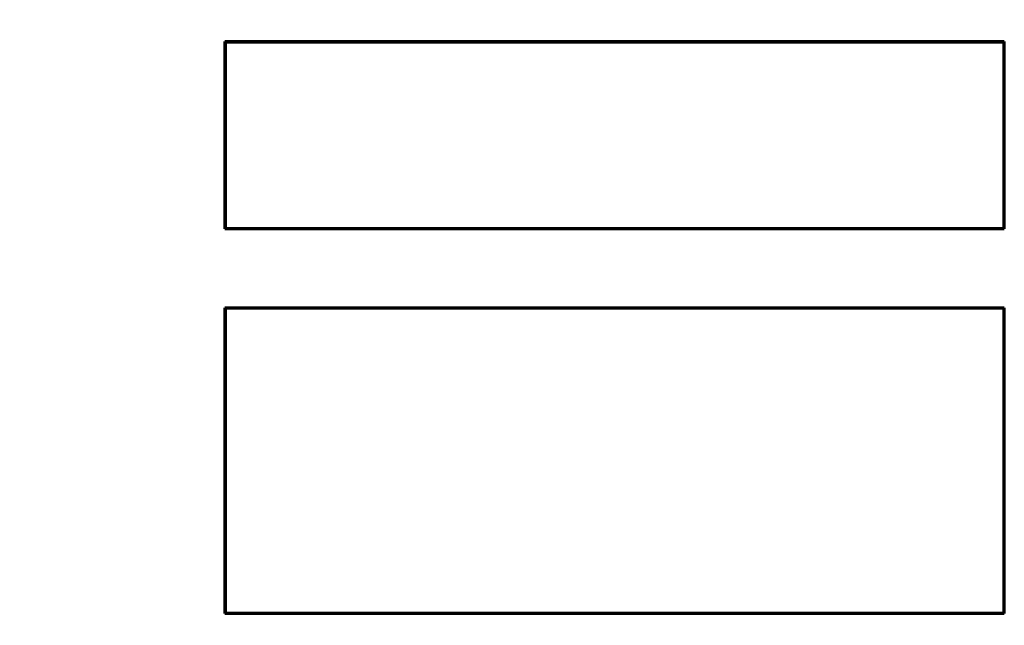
# Model space of a CAD drawing. Header units: millimetres. Extents: x 0 to 841, y 0 to 594.
# Tile 8 of 30: x 159 to 193, y 258 to 279. Entities that reach past the tile are written whole.
import ezdxf

# ---------------------------------------------------------------- set-up
doc = ezdxf.new("R2010")
doc.units = ezdxf.units.MM
doc.linetypes.add('K5LT_BASIC', pattern=[0])
doc.linetypes.add('K5LT_THIN', pattern=[0])
doc.layers.add('Системный слой', color=7, linetype='Continuous')
doc.styles.add('KDIMTEXTSTYLE', font='GOST_AU.SHX', dxfattribs={"width": 0.96, "oblique": 15, "height": 5})
doc.dimstyles.new('KDIMSTYLE (1.00)', dxfattribs={"dimtxt": 5, "dimasz": 1, "dimexe": 2, "dimexo": 0, "dimgap": 1, "dimtad": 1, "dimtxsty": 'KDIMTEXTSTYLE', "dimsah": 1, "dimcen": 0, "dimdle": 1, "dimadec": 0, "dimazin": 0, "dimtfac": 0.667, "dimtmove": 0, "dimatfit": 3, "dimfxl": 1, "dimtvp": 1, "dimtolj": 1, "dimtzin": 0, "dimarcsym": 0})

# ---------------------------------------------------------------- blocks, each defined once
blk = doc.blocks.new('KDIMARROW_01')
at = {"layer": 'Системный слой'}
blk.add_hatch(color=0, dxfattribs=at).paths.add_polyline_path([(0, 0), (-5, 0.658), (-4.5, 0), (-5, -0.658)])
at = {"layer": 'Системный слой', "color": 0, "linetype": 'K5LT_THIN', "lineweight": 18}
for p, q in [((-4.5, 0), (-5, 0.658)), ((-5, 0.658), (0, 0)), ((0, 0), (-5, -0.658)), ((-5, -0.658), (-4.5, 0)), ((0, 0), (-1, 0))]:
    blk.add_line(p, q, dxfattribs=at)

msp = doc.modelspace()

# ---------------------------------------------------------------- linework, layer by layer
at = {"layer": 'Системный слой', "color": 150, "linetype": 'K5LT_BASIC', "lineweight": 60, "true_color": 0x0080ff}
for p, q in [((166.229, 278.033), (192.566, 278.033)), ((166.229, 278.033), (166.247, 278.015)), ((166.229, 271.697), (166.229, 278.033)), ((166.247, 271.715), (166.247, 278.015)), ((166.247, 278.015), (192.547, 278.015)), ((192.566, 278.033), (192.547, 278.015)), ((192.547, 278.015), (192.547, 271.715)), ((192.566, 278.033), (192.566, 271.697)), ((166.229, 271.697), (166.247, 271.715)), ((192.566, 271.697), (166.229, 271.697)), ((192.547, 271.715), (166.247, 271.715)), ((192.566, 271.697), (192.547, 271.715)), ((166.229, 258.697), (166.229, 269.033)), ((166.229, 269.033), (166.247, 269.015)), ((166.229, 269.033), (192.566, 269.033)), ((166.247, 269.015), (192.547, 269.015)), ((166.247, 258.715), (166.247, 269.015)), ((192.566, 269.033), (192.547, 269.015)), ((192.547, 269.015), (192.547, 258.715)), ((192.566, 269.033), (192.566, 258.697)), ((166.229, 258.697), (166.247, 258.715)), ((192.566, 258.697), (166.229, 258.697)), ((192.547, 258.715), (166.247, 258.715)), ((192.566, 258.697), (192.547, 258.715))]:
    msp.add_line(p, q, dxfattribs=at)

# ---------------------------------------------------------------- dimensions: what is measured, and where the dimension line sits
at = {"layer": 'Системный слой', "color": 7}
msp.add_linear_dim(base=(83.04, 456.549), p1=(167.245, 138.549), p2=(177.245, 456.549), angle=90, location=(83.04, 297.549), text='\\H5.0;\\W0.965;\\Q15;\\H5.0;\\W0.965;\\Q15;\\Q15;В', dimstyle='KDIMSTYLE (1.00)', override={"dimexo": 0, "dimblk1": 'KDIMARROW_01', "dimblk2": 'KDIMARROW_01', "dimse1": 0, "dimse2": 0, "dimclrt": 7, "dimtolj": 1}, dxfattribs=at).render()

doc.saveas('drawing.dxf')
